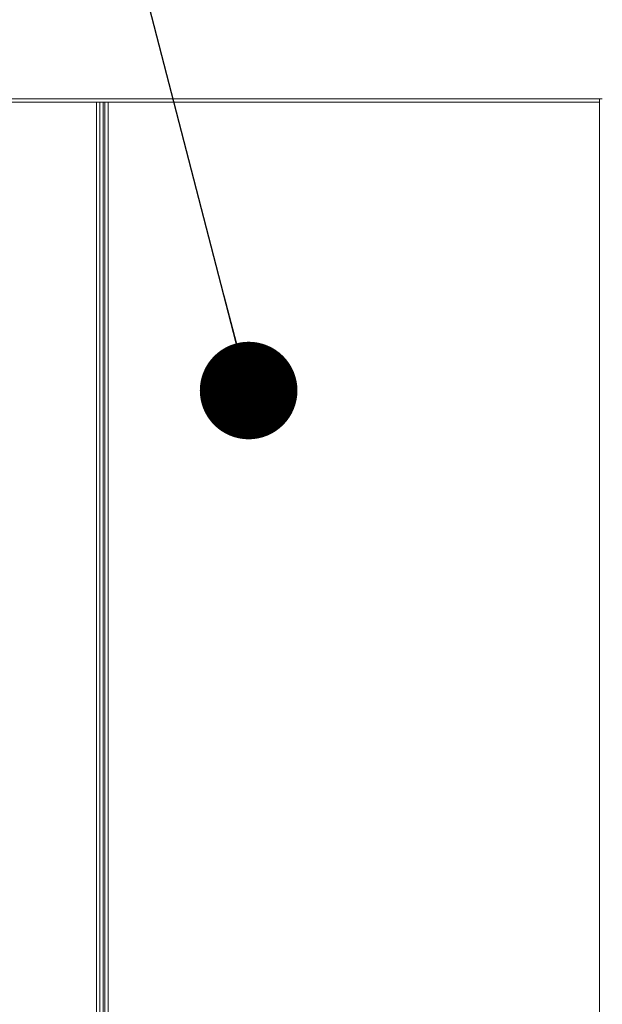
# Model space of a CAD drawing. Header units: millimetres. Extents: x -41881 to 54113, y -9946 to 101810.
# Tile 33 of 105: x -840 to -94, y 10909 to 12170. Entities that reach past the tile are written whole.
import ezdxf

# ---------------------------------------------------------------- set-up
doc = ezdxf.new("R2010")
doc.units = ezdxf.units.MM
for name, color, linetype, lineweight in [('CERNA', 7, 'Continuous', 15), ('UT-potrubi_privodni', 3, 'Continuous', 50), ('UT-texty_stredni', 7, 'Continuous', 25)]:
    doc.layers.add(name, color=color, linetype=linetype, lineweight=lineweight)
doc.styles.get("Standard").update_dxf_attribs({"font": 'ic-simplex.shx', "width": 0.8})
doc.dimstyles.new('CADKON', dxfattribs={"dimscale": 50, "dimtxt": 2.5, "dimasz": 2.5, "dimexe": 1.8, "dimexo": 0, "dimgap": 0.6, "dimtad": 1, "dimrnd": 10, "dimtxsty": 'Standard', "dimblk1": 'OBLIQUE', "dimblk2": 'OBLIQUE', "dimsah": 1, "dimcen": 2.5, "dimadec": 1, "dimazin": 2, "dimtfac": 1, "dimtdec": 4, "dimtix": 1, "dimtmove": 2, "dimatfit": 3, "dimldrblk": 'OPEN30', "dimfxl": 5, "dimtfill": 1, "dimtolj": 1, "dimarcsym": 0})

# ---------------------------------------------------------------- blocks, each defined once
blk = doc.blocks.new('_OBLIQUE')
at = {"color": 0, "linetype": 'ByBlock'}
blk.add_line((-0.5, -0.5), (0.5, 0.5), dxfattribs=at)
blk = doc.blocks.new('CONDENSINOX_50_2')
at = {"layer": 'CERNA'}
for points in [[(-743.8, 3773.7), (106.8, 3773.7)], [(106.8, 3773.7), (743.7, 3773.7)], [(740.1, 3769.5), (740.1, 3773.7)], [(-740.1, 3769.5), (111.1, 3769.5)], [(96.1, 215.4), (96.1, 3769.5)], [(100.4, 3769.5), (100.4, 213.2)], [(104.7, 3769.5), (104.7, 215.4)], [(106.8, 211.1), (106.8, 3769.5)], [(111.1, 3769.5), (740.1, 3769.5)], [(111.1, 3769.5), (111.1, 215.4)], [(740.1, 215.4), (740.1, 3769.5)]]:
    blk.add_lwpolyline(points, dxfattribs=at)

msp = doc.modelspace()

# ---------------------------------------------------------------- block references
at = {"layer": 'UT-potrubi_privodni', "ltscale": 10}
msp.add_blockref('CONDENSINOX_50_2', (-838.126, 8295.091), dxfattribs=at)

# ---------------------------------------------------------------- leaders
at = {"layer": 'UT-texty_stredni', "ltscale": 10}
msp.add_leader([(-547.177, 11695.262), (-1090.519, 13798.636)], dimstyle='CADKON', override={"dimscale": 1, "dimasz": 125, "dimtih": 0, "dimtoh": 0, "dimrnd": 0, "dimclrd": 0, "dimtix": 0, "dimtofl": 0, "dimldrblk": 'Dot'}, dxfattribs=at)

doc.saveas('drawing.dxf')
